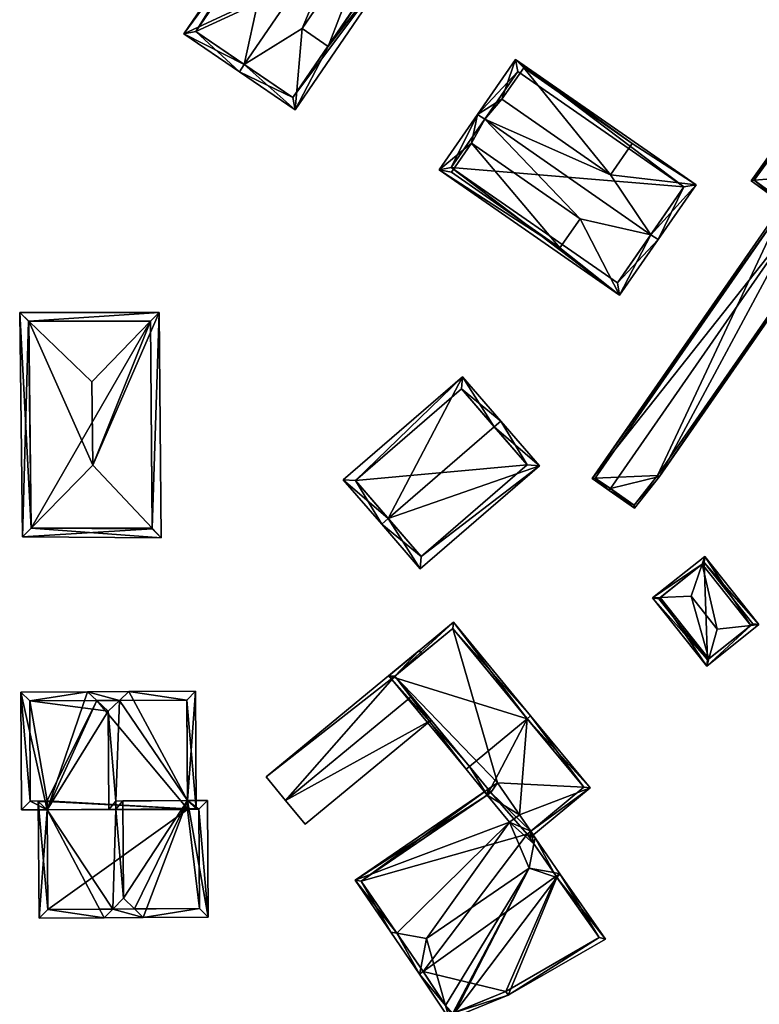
# Model space of a CAD drawing. Header units: inches. Extents: x 2528110 to 2532513, y 1151075 to 1152012.
# Tile 84 of 99: x 2532325 to 2532410, y 1151350 to 1151462. Entities that reach past the tile are written whole.
import ezdxf

# ---------------------------------------------------------------- set-up
doc = ezdxf.new("R2010")
doc.units = ezdxf.units.IN
doc.header["$MEASUREMENT"] = 0
doc.layers.add('Gebaeude Einzelhaus', color=10, linetype='Continuous')
doc.layers.add('Offenes Gebaeude', color=10, linetype='Continuous')

msp = doc.modelspace()

# ---------------------------------------------------------------- meshes
at = {"layer": 'Gebaeude Einzelhaus'}
mesh = msp.add_polyface(dxfattribs=at)
corners = [(2532365.891, 1151473.926, 409.426), (2532370.17, 1151472.066, 405.703), (2532363.799, 1151476.42, 411.973), (2532360.186, 1151459.139, 406.474), (2532356.384, 1151451.893, 405.703), (2532368.891, 1151471.876, 406.474), (2532363.235, 1151475.595, 411.973), (2532357.187, 1151461.189, 409.426), (2532350.578, 1151457.072, 411.973), (2532365.823, 1151473.826, 409.426), (2532350.013, 1151456.246, 411.973), (2532348.463, 1151467.15, 405.934), (2532357.429, 1151480.774, 405.703), (2532343.643, 1151460.6, 405.703), (2532360.903, 1151477.335, 409.611), (2532357.168, 1151479.888, 405.934), (2532352.199, 1151464.598, 409.611), (2532360.835, 1151477.235, 409.611), (2532368.891, 1151471.876, 408.052), (2532360.186, 1151459.139, 408.052), (2532363.235, 1151475.595, 410.612), (2532363.303, 1151475.695, 410.612), (2532357.168, 1151479.888, 408.052), (2532348.463, 1151467.15, 408.052), (2532356.123, 1151453.283, 406.515), (2532368.78, 1151471.805, 406.516), (2532357.691, 1151479.384, 406.516), (2532345.033, 1151460.861, 406.516), (2532368.78, 1151471.805, 392.639), (2532357.691, 1151479.384, 392.639), (2532345.033, 1151460.861, 392.639), (2532356.123, 1151453.283, 392.639)]
mesh.append_faces([[corners[k] for k in face] for face in [(17, 2, 6), (17, 12, 2), (12, 27, 13), (13, 27, 10), (10, 27, 8), (17, 26, 12), (12, 26, 27), (1, 9, 2), (2, 9, 6), (1, 25, 9), (8, 24, 10), (10, 24, 4), (4, 24, 1), (1, 24, 25), (14, 17, 21), (21, 17, 20), (17, 23, 16), (14, 22, 17), (17, 22, 23), (19, 9, 7), (9, 0, 20), (20, 0, 21), (19, 18, 9), (9, 18, 0), (16, 6, 17), (17, 6, 14), (14, 6, 2), (16, 8, 6), (11, 13, 16), (16, 13, 8), (8, 13, 10), (15, 12, 11), (12, 15, 14), (12, 14, 2), (11, 12, 13), (7, 4, 3), (7, 8, 4), (4, 8, 10), (0, 6, 9), (9, 6, 7), (7, 6, 8), (0, 2, 6), (5, 1, 0), (1, 5, 3), (1, 3, 4), (0, 1, 2)]], dxfattribs={"color": 13})
mesh.append_faces([[corners[k] for k in face] for face in [(28, 31, 30), (28, 30, 29), (25, 24, 28), (28, 24, 31), (24, 30, 31), (8, 27, 24), (24, 27, 30), (27, 26, 30), (30, 26, 29), (9, 17, 6), (9, 26, 17), (26, 28, 29), (9, 25, 26), (26, 25, 28), (3, 19, 7), (23, 11, 16), (15, 11, 22), (22, 11, 23), (15, 22, 14), (5, 0, 18), (3, 5, 19), (19, 5, 18)]], dxfattribs={"color": 41})
mesh = msp.add_polyface(dxfattribs=at)
corners = [(2532380.082, 1151453.09, 409.653), (2532377.291, 1151451.371, 412.223), (2532378.112, 1151450.801, 412.223), (2532381.65, 1151457.651, 405.682), (2532392.515, 1151444.462, 409.652), (2532397.131, 1151437.601, 412.223), (2532402.311, 1151443.311, 405.682), (2532397.953, 1151437.031, 412.223), (2532395.004, 1151448.048, 405.917), (2532382.571, 1151456.676, 405.918), (2532393.55, 1151430.688, 405.682), (2532389.02, 1151439.427, 409.576), (2532386.716, 1151436.108, 406.153), (2532372.889, 1151445.028, 405.682), (2532376.588, 1151448.055, 409.575), (2532374.285, 1151444.736, 406.153), (2532386.716, 1151436.108, 408.052), (2532374.285, 1151444.736, 408.052), (2532395.004, 1151448.048, 408.052), (2532382.571, 1151456.676, 408.052), (2532381.901, 1151456.26, 406.537), (2532400.92, 1151443.06, 406.537), (2532374.28, 1151445.279, 406.529), (2532393.299, 1151432.079, 406.529), (2532381.901, 1151456.26, 392.581), (2532400.92, 1151443.06, 392.581), (2532374.28, 1151445.279, 392.581), (2532393.299, 1151432.079, 392.581)]
mesh.append_faces([[corners[k] for k in face] for face in [(23, 5, 7), (7, 5, 21), (7, 21, 6), (22, 23, 10), (10, 23, 7), (13, 22, 10), (2, 22, 1), (20, 2, 1), (1, 22, 13), (21, 20, 3), (6, 21, 3), (3, 20, 1), (4, 19, 0), (4, 18, 19), (17, 16, 14), (14, 16, 11), (14, 13, 15), (15, 13, 12), (14, 1, 13), (11, 2, 14), (14, 2, 1), (11, 5, 2), (10, 11, 12), (10, 12, 13), (11, 10, 5), (5, 10, 7), (3, 0, 9), (8, 3, 9), (4, 6, 8), (8, 6, 3), (4, 5, 6), (6, 5, 7), (0, 2, 4), (4, 2, 5), (1, 0, 3), (0, 1, 2)]], dxfattribs={"color": 13})
mesh.append_faces([[corners[k] for k in face] for face in [(25, 27, 26), (25, 26, 24), (23, 27, 25), (23, 25, 5), (5, 25, 21), (26, 27, 22), (22, 27, 23), (24, 26, 22), (2, 24, 22), (20, 24, 2), (25, 24, 21), (21, 24, 20), (15, 12, 17), (17, 12, 16), (14, 15, 17), (9, 0, 19), (8, 9, 18), (18, 9, 19), (8, 18, 4), (16, 12, 11)]], dxfattribs={"color": 41})
mesh = msp.add_polyface(dxfattribs=at)
corners = [(2532417.341, 1151442.74, 399.594), (2532419.024, 1151444.644, 398.455), (2532412.593, 1151449.291, 398.455), (2532417.543, 1151442.594, 399.594), (2532411.313, 1151447.095, 399.594), (2532411.111, 1151447.241, 399.594), (2532408.599, 1151443.766, 397.981), (2532412.261, 1151441.119, 397.981), (2532415.03, 1151439.118, 397.981), (2532418.675, 1151444.588, 398.568), (2532417.301, 1151442.684, 399.568), (2532414.974, 1151439.466, 398.075), (2532412.649, 1151448.943, 398.567), (2532408.948, 1151443.823, 398.075), (2532418.326, 1151444.104, 397.976), (2532418.675, 1151444.588, 392.38), (2532414.974, 1151439.466, 392.38), (2532418.326, 1151444.104, 398.076), (2532414.974, 1151439.466, 397.985), (2532414.974, 1151439.466, 397.885), (2532412.649, 1151448.943, 392.38), (2532408.948, 1151443.823, 392.38), (2532412.408, 1151441.322, 397.885), (2532412.408, 1151441.322, 397.985)]
mesh.append_faces([[corners[k] for k in face] for face in [(7, 11, 8), (8, 11, 3), (5, 13, 6), (6, 13, 7), (7, 13, 11), (5, 4, 13), (12, 2, 9), (4, 5, 12), (12, 5, 2), (1, 9, 2), (0, 9, 3), (0, 3, 10), (10, 3, 11), (3, 9, 1), (0, 8, 3), (4, 7, 0), (0, 7, 8), (5, 6, 4), (4, 6, 7), (0, 2, 4), (4, 2, 5), (3, 1, 0), (0, 1, 2)]], dxfattribs={"color": 13})
mesh.append_faces([[corners[k] for k in face] for face in [(15, 21, 20), (15, 16, 21), (11, 23, 18), (22, 16, 19), (22, 21, 16), (11, 13, 23), (23, 13, 22), (22, 13, 21), (4, 20, 13), (13, 20, 21), (4, 12, 20), (12, 15, 20), (12, 9, 15), (16, 14, 19), (17, 10, 18), (18, 10, 11), (14, 9, 17), (17, 9, 10), (16, 15, 14), (14, 15, 9), (0, 10, 9)]], dxfattribs={"color": 41})
mesh = msp.add_polyface(dxfattribs=at)
corners = [(2532414.044, 1151439.546, 399.594), (2532417.32, 1151437.574, 398.361), (2532414.186, 1151439.751, 399.594), (2532398.116, 1151409.939, 398.361), (2532392.496, 1151408.537, 399.594), (2532395.269, 1151406.306, 398.446), (2532392.354, 1151408.333, 399.594), (2532390.416, 1151409.679, 398.74), (2532412.249, 1151441.098, 398.74), (2532395.218, 1151406.646, 398.522), (2532390.764, 1151409.741, 398.831), (2532416.973, 1151437.511, 398.441), (2532397.874, 1151410.03, 398.442), (2532412.311, 1151440.75, 398.83), (2532397.874, 1151410.03, 392.38), (2532416.973, 1151437.511, 392.38), (2532412.311, 1151440.75, 392.38), (2532390.764, 1151409.741, 392.38), (2532395.218, 1151406.646, 392.38)]
mesh.append_faces([[corners[k] for k in face] for face in [(13, 10, 7), (8, 13, 7), (0, 13, 2), (11, 0, 2), (2, 13, 8), (1, 11, 2), (3, 9, 12), (12, 11, 3), (3, 11, 1), (5, 9, 3), (4, 9, 6), (10, 4, 6), (7, 10, 6), (6, 9, 5), (8, 0, 2), (8, 7, 0), (0, 7, 4), (4, 7, 6), (3, 4, 5), (5, 4, 6), (3, 0, 4), (3, 1, 0), (0, 1, 2)]], dxfattribs={"color": 13})
mesh.append_faces([[corners[k] for k in face] for face in [(14, 18, 17), (14, 17, 16), (14, 16, 15), (12, 18, 14), (9, 18, 12), (17, 18, 4), (4, 18, 9), (10, 17, 4), (16, 17, 13), (13, 17, 10), (15, 16, 0), (0, 16, 13), (11, 15, 0), (14, 15, 11), (12, 14, 11)]], dxfattribs={"color": 41})
mesh = msp.add_polyface(dxfattribs=at)
corners = [(2532324.855, 1151428.708, 406.103), (2532325.165, 1151403.006, 406.103), (2532326.154, 1151404.012, 406.521), (2532325.896, 1151427.708, 406.533), (2532333.235, 1151411.218, 409.517), (2532333.11, 1151420.776, 409.517), (2532340.833, 1151428.711, 406.103), (2532339.841, 1151427.692, 406.541), (2532341.053, 1151402.923, 406.103), (2532340.043, 1151403.994, 406.544), (2532325.868, 1151427.708, 406.522), (2532339.841, 1151427.711, 406.533), (2532326.154, 1151404.001, 406.517), (2532340.044, 1151403.928, 406.516), (2532339.841, 1151427.711, 390.631), (2532325.868, 1151427.708, 390.631), (2532326.154, 1151404.001, 390.631), (2532340.044, 1151403.928, 390.631)]
mesh.append_faces([[corners[k] for k in face] for face in [(6, 9, 7), (6, 7, 11), (13, 9, 8), (9, 6, 8), (1, 2, 12), (1, 13, 8), (1, 12, 13), (0, 3, 10), (6, 3, 0), (6, 11, 3), (2, 1, 10), (10, 1, 0), (7, 4, 6), (7, 5, 4), (9, 6, 4), (9, 8, 6), (2, 9, 4), (2, 8, 9), (2, 1, 8), (7, 3, 5), (7, 6, 3), (3, 6, 0), (3, 4, 5), (0, 2, 3), (3, 2, 4), (0, 1, 2)]], dxfattribs={"color": 13})
mesh.append_faces([[corners[k] for k in face] for face in [(14, 17, 16), (14, 16, 15), (9, 14, 7), (9, 17, 14), (9, 13, 17), (11, 7, 14), (13, 16, 17), (13, 12, 16), (12, 2, 16), (2, 15, 16), (2, 10, 15), (3, 15, 10), (3, 14, 15), (3, 11, 14)]], dxfattribs={"color": 41})
mesh = msp.add_polyface(dxfattribs=at)
corners = [(2532379.203, 1151415.6, 409.869), (2532379.959, 1151416.253, 409.869), (2532375.56, 1151421.348, 404.465), (2532367.065, 1151405.12, 409.869), (2532361.909, 1151409.561, 404.465), (2532366.308, 1151404.466, 409.869), (2532370.709, 1151399.368, 404.465), (2532384.361, 1151411.155, 404.465), (2532363.32, 1151409.458, 405.268), (2532375.458, 1151419.938, 405.268), (2532370.813, 1151400.779, 405.267), (2532382.951, 1151411.259, 405.267), (2532375.458, 1151419.938, 392.715), (2532382.951, 1151411.259, 392.715), (2532363.32, 1151409.458, 392.715), (2532370.813, 1151400.779, 392.715)]
mesh.append_faces([[corners[k] for k in face] for face in [(0, 9, 1), (11, 0, 1), (7, 10, 11), (7, 11, 1), (6, 10, 7), (3, 10, 5), (8, 3, 5), (5, 10, 6), (4, 8, 5), (9, 8, 2), (1, 9, 2), (2, 8, 4), (3, 7, 0), (0, 7, 1), (3, 6, 7), (3, 5, 6), (3, 4, 5), (0, 2, 3), (3, 2, 4), (0, 1, 2)]], dxfattribs={"color": 13})
mesh.append_faces([[corners[k] for k in face] for face in [(13, 15, 14), (13, 14, 12), (11, 15, 13), (10, 15, 11), (14, 15, 10), (3, 14, 10), (8, 14, 3), (12, 14, 9), (9, 14, 8), (0, 12, 9), (13, 12, 11), (11, 12, 0)]], dxfattribs={"color": 41})
mesh = msp.add_polyface(dxfattribs=at)
corners = [(2532403.007, 1151399.89, 398.081), (2532397.333, 1151396.02, 397.603), (2532398.183, 1151396.059, 398.079), (2532403.314, 1151400.773, 397.603), (2532401.731, 1151396.219, 400.067), (2532408.579, 1151392.879, 398.081), (2532409.508, 1151392.978, 397.603), (2532404.714, 1151392.465, 400.067), (2532403.526, 1151388.226, 397.603), (2532403.757, 1151389.049, 398.081), (2532398.184, 1151396.059, 398.08), (2532408.805, 1151393.058, 397.906), (2532403.234, 1151400.07, 397.906), (2532403.606, 1151388.929, 397.948), (2532398.035, 1151395.94, 397.948), (2532403.234, 1151400.07, 391.656), (2532408.805, 1151393.058, 391.656), (2532398.035, 1151395.94, 391.656), (2532403.606, 1151388.929, 391.656)]
mesh.append_faces([[corners[k] for k in face] for face in [(5, 8, 9), (5, 6, 8), (1, 10, 14), (13, 1, 14), (9, 8, 13), (13, 8, 1), (0, 3, 12), (6, 12, 3), (6, 11, 12), (6, 5, 11), (3, 0, 1), (1, 0, 10), (8, 5, 9), (9, 5, 7), (8, 6, 5), (2, 9, 4), (4, 9, 7), (2, 8, 9), (2, 1, 8), (5, 0, 7), (7, 0, 4), (5, 3, 0), (5, 6, 3), (0, 2, 4), (3, 1, 0), (0, 1, 2)]], dxfattribs={"color": 13})
mesh.append_faces([[corners[k] for k in face] for face in [(15, 18, 17), (16, 18, 15), (18, 9, 13), (11, 5, 16), (16, 5, 18), (18, 5, 9), (13, 14, 18), (18, 14, 17), (10, 17, 14), (0, 17, 10), (0, 15, 17), (0, 12, 15), (12, 11, 15), (15, 11, 16)]], dxfattribs={"color": 41})
mesh = msp.add_polyface(dxfattribs=at)
corners = [(2532386.002, 1151364.59, 405.504), (2532383.874, 1151368.583, 405.13), (2532383.74, 1151367.893, 405.505), (2532386.693, 1151364.465, 405.13), (2532383.198, 1151365.096, 407.022), (2532383.369, 1151369.321, 404.451), (2532380.953, 1151370.37, 402.759), (2532382.075, 1151371.212, 402.713), (2532363.278, 1151363.731, 399.342), (2532378.393, 1151373.471, 399.721), (2532368.044, 1151357.653, 405.188), (2532371.43, 1151357.041, 407.022), (2532378.487, 1151374.141, 399.342), (2532378.807, 1151373.754, 399.721), (2532367.353, 1151357.778, 404.814), (2532370.64, 1151352.974, 404.814), (2532370.774, 1151353.664, 405.189), (2532373.632, 1151349.384, 401.603), (2532374.088, 1151347.798, 400.48), (2532374.684, 1151348.586, 400.7), (2532380.773, 1151350.563, 399.57), (2532386.377, 1151364.047, 405.013), (2532391.95, 1151356.984, 399.049), (2532374.452, 1151348.49, 400.742), (2532382.981, 1151369.001, 404.485), (2532363.973, 1151363.601, 399.721), (2532371.055, 1151353.254, 404.843), (2532380.513, 1151350.996, 399.906), (2532391.226, 1151357.145, 399.403), (2532374.276, 1151348.417, 400.77), (2532386.282, 1151364.181, 405.136), (2532383.369, 1151369.321, 401.093), (2532382.981, 1151369.001, 401.093), (2532383.264, 1151368.587, 400.738), (2532390.163, 1151374.283, 400.738), (2532382.977, 1151382.201, 408.323), (2532383.363, 1151382.519, 408.323), (2532378.393, 1151373.471, 405.615), (2532376.351, 1151376.729, 408.323), (2532375.965, 1151376.411, 408.323), (2532374.515, 1151393.235, 398.819), (2532367.118, 1151387.128, 398.819), (2532389.459, 1151374.35, 401.093), (2532374.448, 1151392.531, 399.161), (2532367.822, 1151387.061, 399.16), (2532378.807, 1151373.754, 405.583), (2532378.487, 1151374.141, 390.445), (2532378.807, 1151373.754, 390.445), (2532363.973, 1151363.601, 390.445), (2532371.055, 1151353.254, 390.445), (2532374.276, 1151348.417, 390.445), (2532380.513, 1151350.996, 390.445), (2532391.226, 1151357.145, 390.445), (2532386.282, 1151364.181, 390.445), (2532382.981, 1151369.001, 390.445), (2532383.369, 1151369.321, 390.445), (2532379.565, 1151374.879, 390.445), (2532389.459, 1151374.35, 390.445), (2532374.448, 1151392.531, 390.445), (2532370.924, 1151389.622, 396.401), (2532370.924, 1151389.622, 396.501), (2532367.822, 1151387.061, 390.445), (2532367.822, 1151387.061, 396.401), (2532367.822, 1151387.061, 396.501), (2532371.973, 1151382.032, 396.096), (2532371.973, 1151382.032, 396.196), (2532369.733, 1151384.747, 398.33), (2532369.733, 1151384.747, 398.23)]
mesh.append_faces([[corners[k] for k in face] for face in [(39, 38, 37), (37, 38, 45), (40, 44, 41), (41, 44, 39), (39, 44, 38), (35, 43, 36), (36, 43, 40), (40, 43, 44), (34, 42, 36), (36, 42, 35), (33, 31, 34), (34, 31, 42), (33, 32, 31), (35, 41, 38), (38, 41, 39), (36, 40, 35), (35, 40, 41), (7, 37, 6), (37, 38, 39), (7, 35, 37), (37, 35, 38), (31, 34, 7), (7, 34, 35), (35, 34, 36), (31, 33, 34), (31, 32, 33), (0, 3, 30), (3, 21, 30), (23, 19, 18), (17, 29, 18), (18, 29, 23), (22, 28, 3), (3, 28, 21), (22, 20, 28), (28, 20, 27), (27, 20, 19), (19, 20, 18), (18, 15, 17), (17, 15, 26), (26, 15, 16), (16, 15, 10), (10, 15, 14), (12, 25, 8), (8, 25, 14), (14, 25, 10), (12, 9, 25), (12, 13, 9), (2, 1, 0), (0, 1, 3), (1, 24, 5), (1, 2, 24), (17, 4, 11), (17, 23, 4), (17, 18, 23), (4, 21, 0), (0, 21, 3), (23, 19, 4), (4, 19, 21), (23, 18, 19), (21, 22, 3), (19, 20, 21), (21, 20, 22), (19, 18, 20), (16, 17, 11), (16, 15, 17), (17, 15, 18), (10, 16, 11), (14, 15, 10), (10, 15, 16), (10, 8, 14), (8, 9, 12), (12, 9, 13), (2, 6, 4), (4, 6, 11), (11, 6, 10), (10, 6, 8), (8, 6, 9), (2, 5, 6), (6, 5, 7), (2, 1, 5), (0, 2, 4), (3, 1, 0), (0, 1, 2)]], dxfattribs={"color": 13})
mesh.append_faces([[corners[k] for k in face] for face in [(55, 56, 57), (57, 56, 58), (58, 56, 61), (61, 56, 46), (6, 37, 9), (45, 9, 37), (45, 13, 9), (61, 64, 62), (62, 64, 67), (66, 44, 63), (65, 38, 66), (66, 38, 44), (64, 12, 65), (65, 12, 38), (38, 12, 45), (45, 12, 13), (61, 46, 64), (64, 46, 12), (44, 60, 63), (59, 61, 62), (59, 58, 61), (44, 43, 60), (60, 43, 59), (59, 43, 58), (43, 57, 58), (35, 42, 43), (43, 42, 57), (31, 57, 42), (31, 55, 57), (55, 47, 56), (56, 47, 46), (49, 51, 50), (49, 53, 51), (51, 53, 52), (55, 54, 47), (47, 54, 48), (48, 54, 49), (49, 54, 53), (32, 5, 24), (32, 31, 5), (32, 55, 31), (32, 54, 55), (30, 32, 0), (0, 32, 2), (2, 32, 24), (30, 53, 32), (32, 53, 54), (30, 21, 53), (21, 28, 53), (53, 28, 52), (28, 51, 52), (28, 27, 51), (23, 50, 19), (19, 50, 27), (27, 50, 51), (23, 29, 50), (17, 49, 29), (29, 49, 50), (17, 26, 49), (10, 26, 16), (10, 49, 26), (10, 25, 49), (49, 25, 48), (9, 48, 25), (9, 47, 48), (9, 13, 47), (12, 47, 13), (12, 46, 47), (7, 5, 31)]], dxfattribs={"color": 41})
mesh = msp.add_polyface(dxfattribs=at)
corners = [(2532335.869, 1151372.781, 406.121), (2532335.004, 1151383.08, 406.723), (2532335.071, 1151371.83, 406.723), (2532336.29, 1151384.294, 405.753), (2532335.874, 1151371.835, 406.121), (2532344.059, 1151372.831, 399.983), (2532345.065, 1151371.89, 399.233), (2532344.065, 1151371.884, 399.983), (2532344.984, 1151385.346, 399.234), (2532337.355, 1151385.3, 404.95), (2532332.625, 1151385.273, 404.95), (2532333.704, 1151384.278, 405.754), (2532327.996, 1151371.788, 401.42), (2532332.625, 1151385.271, 404.95), (2532324.996, 1151385.225, 399.234), (2532325.078, 1151371.77, 399.233), (2532343.99, 1151384.34, 399.983), (2532326.003, 1151384.231, 399.983), (2532326.071, 1151372.776, 399.982), (2532327.99, 1151372.788, 401.42), (2532327.996, 1151371.788, 400.493), (2532334.519, 1151359.414, 405.099), (2532335.511, 1151360.42, 405.812), (2532327.071, 1151359.369, 399.778), (2532336.745, 1151361.671, 406.699), (2532336.678, 1151372.786, 406.699), (2532326.99, 1151372.728, 399.778), (2532327.99, 1151372.734, 400.493), (2532338.998, 1151359.441, 405.099), (2532337.994, 1151360.435, 405.812), (2532344.059, 1151372.831, 401.426), (2532346.445, 1151359.486, 399.778), (2532346.365, 1151372.845, 399.778), (2532328.065, 1151360.375, 400.492), (2532345.439, 1151360.48, 400.493), (2532345.371, 1151371.839, 400.493), (2532344.065, 1151371.831, 401.426), (2532335.004, 1151383.08, 390.646), (2532333.704, 1151384.278, 390.646), (2532326.003, 1151384.231, 390.646), (2532326.071, 1151372.776, 390.646), (2532327.99, 1151372.788, 390.646), (2532327.99, 1151372.734, 390.646), (2532327.996, 1151371.788, 390.646), (2532344.065, 1151371.884, 390.646), (2532343.99, 1151384.34, 390.646), (2532328.065, 1151360.375, 390.646), (2532345.439, 1151360.48, 390.646), (2532345.371, 1151371.839, 390.646), (2532344.065, 1151371.831, 390.646)]
mesh.append_faces([[corners[k] for k in face] for face in [(31, 35, 32), (32, 35, 30), (30, 35, 36), (28, 34, 31), (31, 34, 35), (28, 29, 34), (21, 22, 28), (28, 22, 29), (23, 33, 21), (21, 33, 22), (23, 26, 33), (33, 26, 20), (20, 26, 27), (28, 30, 29), (29, 30, 24), (24, 30, 25), (28, 31, 30), (30, 31, 32), (22, 29, 24), (22, 28, 29), (22, 21, 28), (23, 20, 26), (26, 20, 27), (4, 25, 0), (4, 24, 25), (20, 22, 4), (4, 22, 24), (23, 21, 20), (20, 21, 22), (14, 18, 15), (15, 18, 12), (12, 18, 19), (11, 17, 13), (13, 17, 14), (14, 17, 18), (3, 10, 9), (3, 11, 10), (16, 6, 5), (5, 6, 7), (16, 8, 6), (3, 9, 16), (16, 9, 8), (11, 12, 1), (1, 12, 2), (12, 14, 15), (11, 13, 12), (12, 13, 14), (3, 11, 1), (9, 10, 3), (3, 10, 11), (3, 5, 9), (9, 5, 8), (8, 5, 6), (6, 5, 7), (3, 0, 5), (0, 2, 4), (3, 1, 0), (0, 1, 2)]], dxfattribs={"color": 13})
mesh.append_faces([[corners[k] for k in face] for face in [(43, 49, 46), (46, 49, 47), (47, 49, 48), (43, 44, 49), (36, 7, 30), (30, 7, 5), (36, 49, 7), (7, 49, 44), (36, 35, 49), (49, 35, 48), (35, 34, 48), (48, 34, 47), (22, 34, 29), (22, 33, 34), (34, 33, 47), (47, 33, 46), (20, 43, 33), (33, 43, 46), (25, 30, 0), (0, 30, 5), (42, 44, 43), (44, 38, 45), (42, 41, 44), (44, 41, 38), (38, 41, 39), (39, 41, 40), (38, 16, 45), (11, 3, 38), (38, 3, 16), (5, 45, 16), (5, 44, 45), (5, 7, 44), (2, 12, 4), (4, 12, 20), (19, 20, 12), (20, 42, 43), (19, 41, 20), (20, 41, 42), (19, 18, 41), (41, 18, 40), (18, 39, 40), (18, 17, 39), (17, 38, 39), (38, 17, 37), (17, 11, 37), (1, 37, 11), (37, 11, 38), (37, 1, 11)]], dxfattribs={"color": 41})
at = {"layer": 'Offenes Gebaeude'}
mesh = msp.add_polyface(dxfattribs=at)
corners = [(2532367.822, 1151387.061, 396.501), (2532353.081, 1151375.539, 396.196), (2532355.31, 1151372.839, 398.33), (2532370.606, 1151390.008, 396.196), (2532369.733, 1151384.747, 398.33), (2532370.924, 1151389.622, 396.501), (2532371.973, 1151382.032, 396.196), (2532357.55, 1151370.125, 396.196), (2532353.081, 1151375.539, 396.096), (2532370.606, 1151390.008, 396.096), (2532355.31, 1151372.839, 398.23), (2532357.55, 1151370.125, 396.096), (2532371.973, 1151382.032, 396.096), (2532370.924, 1151389.622, 396.401), (2532367.822, 1151387.061, 396.401), (2532369.733, 1151384.747, 398.23)]
mesh.append_faces([[corners[k] for k in face] for face in [(6, 2, 7), (6, 4, 2), (3, 0, 5), (0, 2, 4), (3, 1, 0), (0, 1, 2)]], dxfattribs={"color": 13})
mesh.append_faces([[corners[k] for k in face] for face in [(15, 12, 10), (10, 12, 11), (10, 14, 15), (14, 9, 13), (10, 8, 14), (14, 8, 9), (9, 3, 13), (13, 3, 5), (11, 12, 7), (7, 12, 6), (2, 10, 7), (7, 10, 11), (2, 1, 10), (10, 1, 8), (1, 3, 8), (8, 3, 9)]], dxfattribs={"color": 41})

doc.saveas('drawing.dxf')
